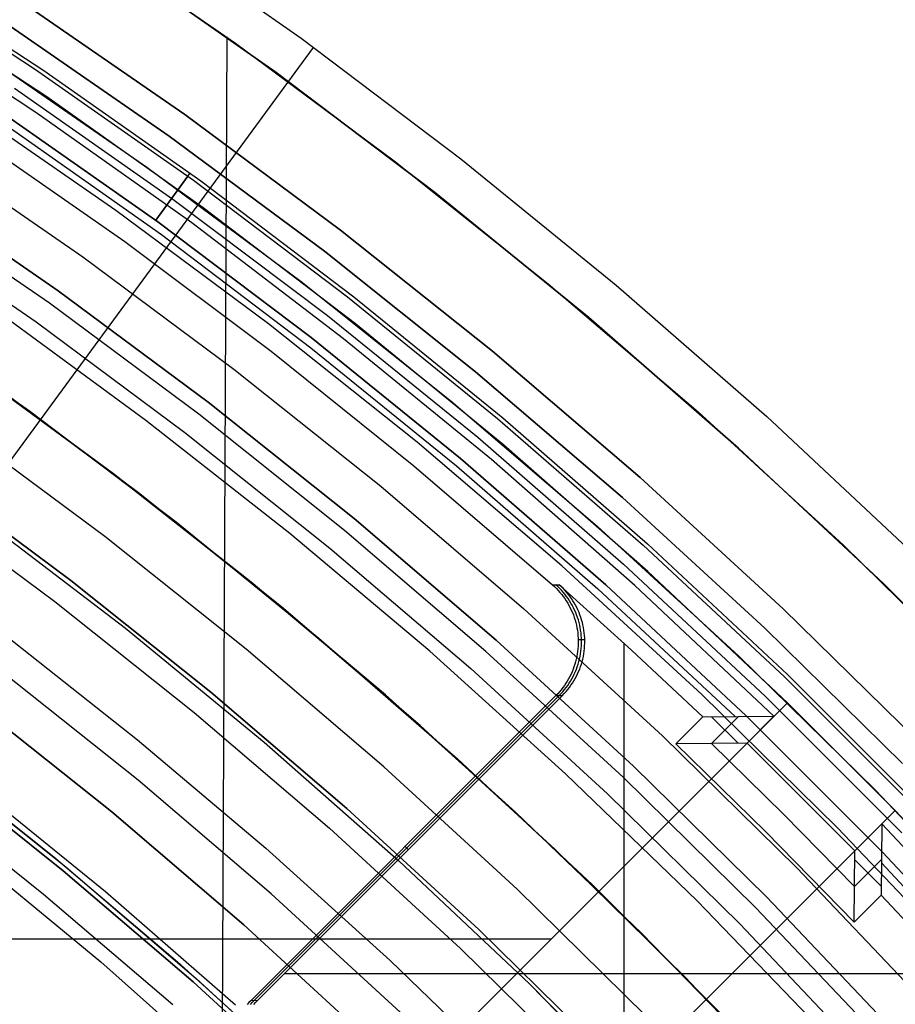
# Model space of a CAD drawing. Header units: millimetres. Extents: x 9001 to 10165, y -167 to 850.
# Tile 197 of 216: x 9623 to 9634, y 531 to 544. Entities that reach past the tile are written whole.
import ezdxf

# ---------------------------------------------------------------- set-up
doc = ezdxf.new("R2010")
doc.units = ezdxf.units.MM
for name, color, linetype in [('1', 7, 'Continuous'), ('COLOR EXT', 7, 'Continuous'), ('luz', 7, 'Continuous')]:
    doc.layers.add(name, color=color, linetype=linetype)

msp = doc.modelspace()

# ---------------------------------------------------------------- linework, layer by layer
at = {"layer": '1', "color": 29, "true_color": 0x4d342b}
for p, q in [((9624.146, 545.399, 65.657), (9626.294, 543.889, 65.657)), ((9623.834, 544.94, 46.264), (9625.967, 543.44, 46.264)), ((9625.967, 543.44, 34.462), (9623.834, 544.94, 34.462)), ((9623.834, 544.94, 40.363), (9625.967, 543.44, 40.363)), ((9625.156, 507.689, 34.462), (9625.321, 543.907, 34.462)), ((9620.303, 535.379, 76.062), (9626.457, 543.77, 65.657)), ((9626.294, 543.889, 65.657), (9628.388, 542.305, 65.657)), ((9625.967, 543.44, 46.264), (9628.046, 541.868, 46.264)), ((9628.046, 541.868, 34.462), (9625.967, 543.44, 34.462)), ((9625.967, 543.44, 40.363), (9628.046, 541.868, 40.363)), ((9628.388, 542.305, 65.657), (9630.427, 540.649, 65.657)), ((9628.046, 541.868, 46.264), (9630.069, 540.224, 46.264)), ((9630.069, 540.224, 34.462), (9628.046, 541.868, 34.462)), ((9628.046, 541.868, 40.363), (9630.069, 540.224, 40.363)), ((9630.427, 540.649, 65.657), (9632.406, 538.923, 65.657)), ((9620.75, 540.386, 42.462), (9622.726, 538.997, 42.462)), ((9620.75, 540.386, 51.512), (9622.726, 538.997, 51.512)), ((9630.069, 540.224, 46.264), (9632.034, 538.511, 46.264)), ((9632.034, 538.511, 34.462), (9630.069, 540.224, 34.462)), ((9630.069, 540.224, 40.363), (9632.034, 538.511, 40.363)), ((9623.83, 538.173, 59.568), (9621.976, 539.535, 59.568)), ((9623.831, 538.174, 60.562), (9621.977, 539.535, 60.562)), ((9621.977, 539.535, 60.065), (9623.831, 538.174, 60.065)), ((9622.726, 538.997, 42.462), (9624.652, 537.54, 42.462)), ((9622.726, 538.997, 51.512), (9624.652, 537.54, 51.512)), ((9632.406, 538.923, 65.657), (9634.324, 537.13, 65.657)), ((9632.034, 538.511, 46.264), (9633.938, 536.731, 46.264)), ((9633.938, 536.731, 34.462), (9632.034, 538.511, 34.462)), ((9632.034, 538.511, 40.363), (9633.938, 536.731, 40.363)), ((9625.638, 536.75, 59.568), (9623.83, 538.173, 59.568)), ((9625.639, 536.751, 60.562), (9623.831, 538.174, 60.562)), ((9623.831, 538.174, 60.065), (9625.639, 536.751, 60.065)), ((9624.652, 537.54, 42.462), (9626.527, 536.016, 42.462)), ((9624.652, 537.54, 51.512), (9626.527, 536.016, 51.512)), ((9627.398, 535.269, 59.568), (9625.638, 536.75, 59.568)), ((9627.399, 535.27, 60.562), (9625.639, 536.751, 60.562)), ((9625.639, 536.751, 60.065), (9627.399, 535.27, 60.065)), ((9633.938, 536.731, 46.264), (9635.779, 534.885, 46.264)), ((9635.779, 534.885, 34.462), (9633.938, 536.731, 34.462)), ((9633.938, 536.731, 40.363), (9635.779, 534.885, 40.363)), ((9622.42, 536.047, 63.109), (9624.147, 534.681, 63.109)), ((9626.527, 536.016, 42.462), (9628.348, 534.429, 42.462)), ((9626.527, 536.016, 51.512), (9628.348, 534.429, 51.512)), ((9629.108, 533.73, 59.568), (9627.398, 535.269, 59.568)), ((9629.109, 533.732, 60.562), (9627.399, 535.27, 60.562)), ((9627.399, 535.27, 60.065), (9629.109, 533.732, 60.065)), ((9624.147, 534.681, 63.109), (9625.829, 533.259, 63.109)), ((9628.348, 534.429, 42.462), (9630.112, 532.779, 42.462)), ((9628.348, 534.429, 51.512), (9630.112, 532.779, 51.512)), ((9621.968, 534.116, 76.062), (9623.726, 532.689, 76.062)), ((9630.766, 532.136, 59.568), (9629.108, 533.73, 59.568)), ((9630.767, 532.137, 60.562), (9629.109, 533.732, 60.562)), ((9629.109, 533.732, 60.065), (9630.767, 532.137, 60.065)), ((9625.829, 533.259, 63.109), (9627.463, 531.783, 63.109)), ((9621.98, 533.157, 65.657), (9623.662, 531.766, 65.657)), ((9623.726, 532.689, 76.062), (9625.432, 531.2, 76.062)), ((9630.112, 532.779, 42.462), (9631.818, 531.069, 42.462)), ((9630.112, 532.779, 51.512), (9631.818, 531.069, 51.512)), ((9632.37, 530.488, 59.568), (9630.766, 532.136, 59.568)), ((9632.371, 530.489, 60.562), (9630.767, 532.137, 60.562)), ((9630.767, 532.137, 60.065), (9632.371, 530.489, 60.065)), ((9623.662, 531.766, 65.657), (9625.296, 530.317, 65.657)), ((9627.463, 531.783, 63.109), (9629.048, 530.253, 63.109))]:
    msp.add_line(p, q, dxfattribs=at)
at = {"layer": '1', "color": 250, "true_color": 0x111111}
for p, q in [((9624.158, 537.923, 47.3), (9622.232, 539.354, 47.3)), ((9622.232, 539.354, 56.8), (9624.158, 537.923, 56.8)), ((9622.232, 539.354, 52.05), (9624.158, 537.923, 52.05)), ((9621.386, 538.171, 58.12), (9623.272, 536.771, 58.12)), ((9623.272, 536.771, 56.8), (9621.386, 538.171, 56.8)), ((9621.386, 538.171, 57.46), (9623.272, 536.771, 57.46)), ((9626.034, 536.427, 47.3), (9624.158, 537.923, 47.3)), ((9624.158, 537.923, 56.8), (9626.034, 536.427, 56.8)), ((9624.158, 537.923, 52.05), (9626.034, 536.427, 52.05)), ((9622.115, 537.575, 45.792), (9623.987, 536.144, 45.792)), ((9622.115, 537.575, 45.792), (9623.987, 536.144, 45.792)), ((9623.272, 536.771, 58.12), (9625.108, 535.307, 58.12)), ((9625.108, 535.307, 56.8), (9623.272, 536.771, 56.8)), ((9623.272, 536.771, 57.46), (9625.108, 535.307, 57.46)), ((9627.857, 534.868, 47.3), (9626.034, 536.427, 47.3)), ((9626.034, 536.427, 56.8), (9627.857, 534.868, 56.8)), ((9626.034, 536.427, 52.05), (9627.857, 534.868, 52.05)), ((9623.987, 536.144, 45.792), (9625.808, 534.65, 45.792)), ((9623.987, 536.144, 45.792), (9625.808, 534.65, 45.792)), ((9625.108, 535.307, 58.12), (9626.893, 533.779, 58.12)), ((9626.893, 533.779, 56.8), (9625.108, 535.307, 56.8)), ((9625.108, 535.307, 57.46), (9626.893, 533.779, 57.46)), ((9623.808, 533.733, 258.714), (9622.027, 535.154, 258.714)), ((9622.027, 535.154, 282.75), (9623.808, 533.733, 282.75)), ((9622.027, 535.154, 270.732), (9623.808, 533.733, 270.732)), ((9629.625, 533.246, 47.3), (9627.857, 534.868, 47.3)), ((9627.857, 534.868, 56.8), (9629.625, 533.246, 56.8)), ((9627.857, 534.868, 52.05), (9629.625, 533.246, 52.05)), ((9625.808, 534.65, 45.792), (9627.576, 533.093, 45.792)), ((9625.808, 534.65, 45.792), (9627.576, 533.093, 45.792)), ((9621.38, 534.467, 61.1), (9623.048, 533.143, 61.1)), ((9621.417, 534.361, 282.75), (9623.171, 532.962, 282.75)), ((9623.171, 532.962, 258.715), (9621.417, 534.361, 258.715)), ((9621.417, 534.361, 270.733), (9623.171, 532.962, 270.733)), ((9621.454, 534.41, 61.1), (9623.211, 533.009, 61.1)), ((9625.54, 532.252, 258.714), (9623.808, 533.733, 258.714)), ((9623.808, 533.733, 282.75), (9625.54, 532.252, 282.75)), ((9623.808, 533.733, 270.732), (9625.54, 532.252, 270.732)), ((9626.893, 533.779, 58.12), (9628.624, 532.192, 58.12)), ((9628.624, 532.192, 56.8), (9626.893, 533.779, 56.8)), ((9626.893, 533.779, 57.46), (9628.624, 532.192, 57.46)), ((9631.336, 531.564, 47.3), (9629.625, 533.246, 47.3)), ((9629.625, 533.246, 56.8), (9631.336, 531.564, 56.8)), ((9629.625, 533.246, 52.05), (9631.336, 531.564, 52.05)), ((9623.048, 533.143, 61.1), (9624.672, 531.766, 61.1)), ((9627.576, 533.093, 45.792), (9629.29, 531.476, 45.792)), ((9627.576, 533.093, 45.792), (9629.289, 531.476, 45.792)), ((9623.171, 532.962, 282.75), (9624.877, 531.503, 282.75)), ((9624.877, 531.503, 258.715), (9623.171, 532.962, 258.715)), ((9623.171, 532.962, 270.733), (9624.877, 531.503, 270.733)), ((9623.211, 533.009, 61.1), (9624.917, 531.549, 61.1)), ((9627.219, 530.711, 258.714), (9625.54, 532.252, 258.714)), ((9625.54, 532.252, 282.75), (9627.219, 530.711, 282.75)), ((9625.54, 532.252, 270.732), (9627.219, 530.711, 270.732)), ((9628.624, 532.192, 58.12), (9630.3, 530.545, 58.12)), ((9630.3, 530.545, 56.8), (9628.624, 532.192, 56.8)), ((9628.624, 532.192, 57.46), (9630.3, 530.545, 57.46)), ((9624.672, 531.766, 61.1), (9626.249, 530.336, 61.1)), ((9624.877, 531.503, 282.75), (9626.53, 529.986, 282.75)), ((9626.53, 529.986, 258.715), (9624.877, 531.503, 258.715)), ((9624.877, 531.503, 270.733), (9626.53, 529.986, 270.733)), ((9624.917, 531.549, 61.1), (9626.573, 530.031, 61.1)), ((9632.988, 529.824, 47.3), (9631.336, 531.564, 47.3)), ((9631.336, 531.564, 56.8), (9632.988, 529.824, 56.8)), ((9631.336, 531.564, 52.05), (9632.988, 529.824, 52.05)), ((9629.289, 531.476, 45.792), (9630.946, 529.801, 45.792)), ((9629.29, 531.476, 45.792), (9630.946, 529.801, 45.792))]:
    msp.add_line(p, q, dxfattribs=at)
at = {"layer": 'COLOR EXT', "color": 30, "true_color": 0xff8d00}
for p, q in [((9623.303, 545.296, 34.462), (9625.434, 543.825, 34.462)), ((9623.303, 545.296, -31.038), (9625.434, 543.825, -31.038)), ((9623.303, 545.296, 1.712), (9625.434, 543.825, 1.712)), ((9622.955, 543.119, 21.262), (9620.854, 544.502, 21.262)), ((9622.812, 542.914, -29.038), (9620.719, 544.292, -29.038)), ((9622.667, 544.339, -29.038), (9624.765, 542.89, -29.038)), ((9624.765, 542.89, -31.038), (9622.667, 544.339, -31.038)), ((9622.667, 544.339, -30.038), (9624.765, 542.89, -30.038)), ((9625.434, 543.825, 34.462), (9627.513, 542.282, 34.462)), ((9625.434, 543.825, -31.038), (9627.513, 542.282, -31.038)), ((9625.434, 543.825, 1.712), (9627.513, 542.282, 1.712)), ((9622.196, 543.631, 34.462), (9624.27, 542.199, 34.462)), ((9622.196, 543.631, 27.862), (9624.27, 542.199, 27.862)), ((9625.006, 541.665, 21.262), (9622.955, 543.119, 21.262)), ((9624.857, 541.465, -29.038), (9622.812, 542.914, -29.038)), ((9624.765, 542.89, -29.038), (9626.812, 541.371, -29.038)), ((9626.812, 541.371, -31.038), (9624.765, 542.89, -31.038)), ((9624.765, 542.89, -30.038), (9626.812, 541.371, -30.038)), ((9622.447, 542.73, -4.938), (9624.459, 541.313, -4.938)), ((9622.009, 542.595, 19.162), (9623.978, 541.22, 19.162)), ((9627.513, 542.282, 34.462), (9629.537, 540.668, 34.462)), ((9627.513, 542.282, -31.038), (9629.537, 540.668, -31.038)), ((9627.513, 542.282, 1.712), (9629.537, 540.668, 1.712)), ((9624.27, 542.199, 34.462), (9626.293, 540.697, 34.462)), ((9624.27, 542.199, 27.862), (9626.293, 540.697, 27.862)), ((9627.007, 540.141, 21.262), (9625.006, 541.665, 21.262)), ((9626.85, 539.946, -29.038), (9624.857, 541.465, -29.038)), ((9624.459, 541.313, -4.938), (9626.421, 539.828, -4.938)), ((9626.812, 541.371, -29.038), (9628.805, 539.781, -29.038)), ((9628.805, 539.781, -31.038), (9626.812, 541.371, -31.038)), ((9626.812, 541.371, -30.038), (9628.805, 539.781, -30.038)), ((9623.978, 541.22, 19.162), (9625.9, 539.781, 19.162)), ((9626.293, 540.697, 34.462), (9628.263, 539.126, 34.462)), ((9626.293, 540.697, 27.862), (9628.263, 539.126, 27.862)), ((9629.537, 540.668, 34.462), (9631.504, 538.984, 34.462)), ((9629.537, 540.668, -31.038), (9631.504, 538.984, -31.038)), ((9629.537, 540.668, 1.712), (9631.504, 538.984, 1.712)), ((9628.954, 538.548, 21.262), (9627.007, 540.141, 21.262)), ((9628.79, 538.359, -29.038), (9626.85, 539.946, -29.038)), ((9625.9, 539.781, 19.162), (9627.773, 538.279, 19.162)), ((9626.421, 539.828, -4.938), (9628.332, 538.278, -4.938)), ((9628.805, 539.781, -29.038), (9630.742, 538.124, -29.038)), ((9630.742, 538.124, -31.038), (9628.805, 539.781, -31.038)), ((9628.805, 539.781, -30.038), (9630.742, 538.124, -30.038)), ((9628.263, 539.126, 34.462), (9630.178, 537.487, 34.462)), ((9628.263, 539.126, 27.862), (9630.178, 537.487, 27.862)), ((9631.504, 538.984, 34.462), (9633.412, 537.234, 34.462)), ((9631.504, 538.984, -31.038), (9633.412, 537.234, -31.038)), ((9631.504, 538.984, 1.712), (9633.412, 537.234, 1.712)), ((9630.845, 536.89, 21.262), (9628.954, 538.548, 21.262)), ((9630.674, 536.707, -29.038), (9628.79, 538.359, -29.038)), ((9627.773, 538.279, 19.162), (9629.594, 536.715, 19.162)), ((9628.332, 538.278, -4.938), (9630.189, 536.663, -4.938)), ((9630.742, 538.124, -29.038), (9632.621, 536.4, -29.038)), ((9632.621, 536.4, -31.038), (9630.742, 538.124, -31.038)), ((9630.742, 538.124, -30.038), (9632.621, 536.4, -30.038)), ((9630.178, 537.487, 34.462), (9632.035, 535.784, 34.462)), ((9630.178, 537.487, 27.862), (9632.035, 535.784, 27.862)), ((9633.412, 537.234, 34.462), (9635.259, 535.419, 34.462)), ((9633.412, 537.234, -31.038), (9635.259, 535.419, -31.038)), ((9633.412, 537.234, 1.712), (9635.259, 535.419, 1.712)), ((9632.677, 535.167, 21.262), (9630.845, 536.89, 21.262)), ((9629.594, 536.715, 19.162), (9629.682, 536.717, 15.162)), ((9629.594, 536.715, 19.162), (9629.62, 536.692, 19.162)), ((9629.62, 536.692, 19.162), (9629.645, 536.667, 19.162)), ((9629.664, 536.693, 17.159), (9629.638, 536.716, 17.159)), ((9629.645, 536.667, 19.162), (9629.669, 536.642, 19.162)), ((9629.688, 536.668, 17.16), (9629.664, 536.693, 17.159)), ((9629.682, 536.717, 15.162), (9630.631, 535.858, 15.162)), ((9629.707, 536.694, 15.162), (9629.682, 536.717, 15.162)), ((9629.712, 536.643, 17.16), (9629.688, 536.668, 17.16)), ((9629.732, 536.669, 15.162), (9629.707, 536.694, 15.162)), ((9629.756, 536.644, 15.162), (9629.732, 536.669, 15.162)), ((9630.189, 536.663, -4.938), (9631.99, 534.986, -4.938)), ((9632.5, 534.99, -29.038), (9630.674, 536.707, -29.038)), ((9629.669, 536.642, 19.162), (9629.691, 536.616, 19.162)), ((9629.691, 536.616, 19.162), (9629.714, 536.589, 19.162)), ((9629.735, 536.617, 17.161), (9629.712, 536.643, 17.16)), ((9629.714, 536.589, 19.162), (9629.735, 536.562, 19.162)), ((9629.757, 536.59, 17.161), (9629.735, 536.617, 17.161)), ((9629.735, 536.562, 19.162), (9629.755, 536.534, 19.162)), ((9629.755, 536.534, 19.162), (9629.774, 536.505, 19.162)), ((9629.778, 536.618, 15.162), (9629.756, 536.644, 15.162)), ((9629.778, 536.563, 17.162), (9629.757, 536.59, 17.161)), ((9629.8, 536.591, 15.162), (9629.778, 536.618, 15.162)), ((9629.798, 536.535, 17.162), (9629.778, 536.563, 17.162)), ((9629.817, 536.506, 17.162), (9629.798, 536.535, 17.162)), ((9629.822, 536.564, 15.162), (9629.8, 536.591, 15.162)), ((9629.842, 536.536, 15.162), (9629.822, 536.564, 15.162)), ((9629.861, 536.507, 15.162), (9629.842, 536.536, 15.162)), ((9629.774, 536.505, 19.162), (9629.792, 536.475, 19.162)), ((9629.792, 536.475, 19.162), (9629.809, 536.445, 19.162)), ((9629.809, 536.445, 19.162), (9629.825, 536.414, 19.162)), ((9629.835, 536.476, 17.163), (9629.817, 536.506, 17.162)), ((9629.825, 536.414, 19.162), (9629.84, 536.383, 19.162)), ((9629.852, 536.446, 17.163), (9629.835, 536.476, 17.163)), ((9629.869, 536.415, 17.163), (9629.852, 536.446, 17.163)), ((9629.879, 536.477, 15.162), (9629.861, 536.507, 15.162)), ((9629.883, 536.384, 17.164), (9629.869, 536.415, 17.163)), ((9629.896, 536.447, 15.162), (9629.879, 536.477, 15.162)), ((9629.912, 536.416, 15.162), (9629.896, 536.447, 15.162)), ((9629.927, 536.385, 15.162), (9629.912, 536.416, 15.162)), ((9632.621, 536.4, -29.038), (9634.439, 534.613, -29.038)), ((9634.439, 534.613, -31.038), (9632.621, 536.4, -31.038)), ((9632.621, 536.4, -30.038), (9634.439, 534.613, -30.038)), ((9629.84, 536.383, 19.162), (9629.854, 536.351, 19.162)), ((9629.854, 536.351, 19.162), (9629.867, 536.319, 19.162)), ((9629.867, 536.319, 19.162), (9629.878, 536.286, 19.162)), ((9629.878, 536.286, 19.162), (9629.889, 536.253, 19.162)), ((9629.897, 536.352, 17.164), (9629.883, 536.384, 17.164)), ((9629.91, 536.32, 17.164), (9629.897, 536.352, 17.164)), ((9629.922, 536.287, 17.165), (9629.91, 536.32, 17.164)), ((9629.932, 536.254, 17.165), (9629.922, 536.287, 17.165)), ((9629.941, 536.353, 15.162), (9629.927, 536.385, 15.162)), ((9629.953, 536.321, 15.162), (9629.941, 536.353, 15.162)), ((9629.965, 536.288, 15.162), (9629.953, 536.321, 15.162)), ((9629.975, 536.255, 15.162), (9629.965, 536.288, 15.162)), ((9629.889, 536.253, 19.162), (9629.898, 536.22, 19.162)), ((9629.898, 536.22, 19.162), (9629.906, 536.186, 19.162)), ((9629.906, 536.186, 19.162), (9629.913, 536.152, 19.162)), ((9629.913, 536.152, 19.162), (9629.919, 536.118, 19.162)), ((9629.941, 536.221, 17.165), (9629.932, 536.254, 17.165)), ((9629.95, 536.187, 17.165), (9629.941, 536.221, 17.165)), ((9629.957, 536.153, 17.165), (9629.95, 536.187, 17.165)), ((9629.962, 536.119, 17.165), (9629.957, 536.153, 17.165)), ((9629.985, 536.222, 15.162), (9629.975, 536.255, 15.162)), ((9629.993, 536.188, 15.162), (9629.985, 536.222, 15.162)), ((9630, 536.154, 15.162), (9629.993, 536.188, 15.162)), ((9630.006, 536.12, 15.162), (9630, 536.154, 15.162)), ((9629.919, 536.118, 19.162), (9629.924, 536.084, 19.162)), ((9629.924, 536.084, 19.162), (9629.927, 536.049, 19.162)), ((9629.927, 536.049, 19.162), (9629.929, 536.014, 19.162)), ((9629.929, 536.014, 19.162), (9629.93, 535.98, 19.162)), ((9629.967, 536.085, 17.165), (9629.962, 536.119, 17.165)), ((9629.97, 536.05, 17.165), (9629.967, 536.085, 17.165)), ((9629.973, 536.016, 17.165), (9629.97, 536.05, 17.165)), ((9629.974, 535.981, 17.165), (9629.973, 536.016, 17.165)), ((9630.01, 536.086, 15.162), (9630.006, 536.12, 15.162)), ((9630.014, 536.051, 15.162), (9630.01, 536.086, 15.162)), ((9630.016, 536.017, 15.162), (9630.014, 536.051, 15.162)), ((9630.017, 535.982, 15.162), (9630.016, 536.017, 15.162)), ((9629.929, 535.91, 19.162), (9629.926, 535.876, 19.162)), ((9629.93, 535.945, 19.162), (9629.929, 535.91, 19.162)), ((9629.93, 535.997, 19.162), (9630.017, 535.999, 15.162)), ((9629.93, 535.98, 19.162), (9629.93, 535.945, 19.162)), ((9629.969, 535.877, 17.165), (9629.972, 535.912, 17.165)), ((9629.972, 535.912, 17.165), (9629.973, 535.946, 17.165)), ((9629.973, 535.946, 17.165), (9629.974, 535.981, 17.165)), ((9630.013, 535.878, 15.162), (9630.015, 535.913, 15.162)), ((9630.015, 535.913, 15.162), (9630.017, 535.947, 15.162)), ((9630.017, 535.947, 15.162), (9630.017, 535.982, 15.162)), ((9630.533, 527.146, 15.162), (9630.533, 535.948, 15.162)), ((9629.911, 535.773, 19.162), (9629.904, 535.739, 19.162)), ((9629.918, 535.807, 19.162), (9629.911, 535.773, 19.162)), ((9629.923, 535.841, 19.162), (9629.918, 535.807, 19.162)), ((9629.926, 535.876, 19.162), (9629.923, 535.841, 19.162)), ((9629.947, 535.74, 17.165), (9629.955, 535.774, 17.165)), ((9629.955, 535.774, 17.165), (9629.961, 535.808, 17.165)), ((9629.961, 535.808, 17.165), (9629.966, 535.843, 17.165)), ((9629.966, 535.843, 17.165), (9629.969, 535.877, 17.165)), ((9629.99, 535.741, 15.162), (9629.998, 535.775, 15.162)), ((9629.998, 535.775, 15.162), (9630.004, 535.809, 15.162)), ((9630.004, 535.809, 15.162), (9630.009, 535.844, 15.162)), ((9630.009, 535.844, 15.162), (9630.013, 535.878, 15.162)), ((9630.631, 535.858, 15.162), (9631.564, 534.982, 15.162)), ((9632.035, 535.784, 34.462), (9633.833, 534.018, 34.462)), ((9632.035, 535.784, 27.862), (9633.833, 534.018, 27.862)), ((9629.875, 535.639, 19.162), (9629.863, 535.607, 19.162)), ((9629.886, 535.672, 19.162), (9629.875, 535.639, 19.162)), ((9629.896, 535.705, 19.162), (9629.886, 535.672, 19.162)), ((9629.904, 535.739, 19.162), (9629.896, 535.705, 19.162)), ((9629.906, 535.608, 17.164), (9629.918, 535.64, 17.164)), ((9629.918, 535.64, 17.164), (9629.929, 535.673, 17.164)), ((9629.929, 535.673, 17.164), (9629.939, 535.707, 17.165)), ((9629.939, 535.707, 17.165), (9629.947, 535.74, 17.165)), ((9629.95, 535.609, 15.162), (9629.961, 535.642, 15.162)), ((9629.961, 535.642, 15.162), (9629.972, 535.674, 15.162)), ((9629.972, 535.674, 15.162), (9629.982, 535.708, 15.162)), ((9629.982, 535.708, 15.162), (9629.99, 535.741, 15.162)), ((9629.821, 535.512, 19.162), (9629.804, 535.481, 19.162)), ((9629.836, 535.543, 19.162), (9629.821, 535.512, 19.162)), ((9629.85, 535.575, 19.162), (9629.836, 535.543, 19.162)), ((9629.847, 535.482, 17.162), (9629.864, 535.513, 17.163)), ((9629.863, 535.607, 19.162), (9629.85, 535.575, 19.162)), ((9629.864, 535.513, 17.163), (9629.879, 535.544, 17.163)), ((9629.879, 535.544, 17.163), (9629.893, 535.576, 17.163)), ((9629.891, 535.484, 15.162), (9629.907, 535.514, 15.162)), ((9629.893, 535.576, 17.163), (9629.906, 535.608, 17.164)), ((9629.907, 535.514, 15.162), (9629.922, 535.545, 15.162)), ((9629.922, 535.545, 15.162), (9629.936, 535.577, 15.162)), ((9629.936, 535.577, 15.162), (9629.95, 535.609, 15.162)), ((9629.749, 535.393, 19.162), (9629.729, 535.365, 19.162)), ((9629.768, 535.422, 19.162), (9629.749, 535.393, 19.162)), ((9629.787, 535.451, 19.162), (9629.768, 535.422, 19.162)), ((9629.772, 535.366, 17.161), (9629.792, 535.394, 17.161)), ((9629.804, 535.481, 19.162), (9629.787, 535.451, 19.162)), ((9629.792, 535.394, 17.161), (9629.812, 535.423, 17.162)), ((9629.794, 535.34, 15.162), (9629.815, 535.367, 15.162)), ((9629.812, 535.423, 17.162), (9629.83, 535.452, 17.162)), ((9629.815, 535.367, 15.162), (9629.835, 535.396, 15.162)), ((9629.83, 535.452, 17.162), (9629.847, 535.482, 17.162)), ((9629.835, 535.396, 15.162), (9629.855, 535.424, 15.162)), ((9629.855, 535.424, 15.162), (9629.873, 535.454, 15.162)), ((9629.873, 535.454, 15.162), (9629.891, 535.484, 15.162)), ((9629.638, 535.26, 19.162), (9625.634, 531.256, 19.162)), ((9629.681, 535.262, 17.162), (9625.676, 531.257, 17.162)), ((9625.719, 531.258, 15.162), (9629.724, 535.263, 15.162)), ((9629.662, 535.285, 19.162), (9629.638, 535.26, 19.162)), ((9629.638, 535.26, 19.162), (9629.724, 535.263, 15.162)), ((9629.685, 535.311, 19.162), (9629.662, 535.285, 19.162)), ((9629.681, 535.262, 17.159), (9629.705, 535.287, 17.159)), ((9629.707, 535.338, 19.162), (9629.685, 535.311, 19.162)), ((9629.705, 535.287, 17.159), (9629.728, 535.312, 17.16)), ((9629.729, 535.365, 19.162), (9629.707, 535.338, 19.162)), ((9629.724, 535.263, 15.162), (9629.748, 535.288, 15.162)), ((9629.728, 535.312, 17.16), (9629.751, 535.339, 17.16)), ((9629.748, 535.288, 15.162), (9629.771, 535.314, 15.162)), ((9629.751, 535.339, 17.16), (9629.772, 535.366, 17.161)), ((9629.771, 535.314, 15.162), (9629.794, 535.34, 15.162)), ((9632.677, 535.167, 25.262), (9605.806, 508.297, 25.262)), ((9605.806, 508.297, 21.262), (9632.677, 535.167, 21.262)), ((9605.806, 508.297, 23.262), (9632.677, 535.167, 23.262)), ((9632.677, 535.167, 25.262), (9632.677, 535.167, 21.262)), ((9634.091, 533.753, 25.262), (9632.677, 535.167, 25.262)), ((9631.564, 534.982, 15.162), (9631.211, 534.628, 15.162)), ((9631.564, 534.982, 15.162), (9632.5, 534.99, -29.038)), ((9632.033, 534.987, -6.938), (9631.679, 534.633, -6.938)), ((9632.029, 534.636, -23.459), (9631.682, 534.983, 9.633)), ((9632.147, 534.637, -29.038), (9632.5, 534.99, -29.038)), ((9632.147, 534.637, -29.038), (9631.211, 534.628, 15.162)), ((9631.211, 534.628, 15.162), (9632.395, 533.471, 15.162)), ((9631.679, 534.633, -6.938), (9632.627, 533.703, -6.938)), ((9633.561, 533.223, -29.038), (9632.147, 534.637, -29.038)), ((9633.833, 534.018, 34.462), (9635.568, 532.19, 34.462)), ((9633.833, 534.018, 27.862), (9635.568, 532.19, 27.862)), ((9634.091, 533.753, 21.262), (9607.22, 506.882, 21.262)), ((9607.22, 506.882, 25.262), (9634.091, 533.753, 25.262)), ((9634.091, 533.753, 23.262), (9607.22, 506.882, 23.262)), ((9632.627, 533.703, -6.938), (9633.557, 532.755, -6.938)), ((9634.091, 533.753, 21.262), (9634.091, 533.753, 25.262)), ((9635.814, 531.92, 21.262), (9634.091, 533.753, 21.262)), ((9633.915, 533.576, -29.038), (9633.561, 533.223, -29.038)), ((9633.915, 533.576, -29.038), (9633.906, 532.64, 15.162)), ((9635.631, 531.75, -29.038), (9633.915, 533.576, -29.038)), ((9632.395, 533.471, 15.162), (9633.552, 532.287, 15.162)), ((9627.7, 533.239, 15.162), (9627.658, 533.281, 19.162)), ((9633.552, 532.287, 15.162), (9633.561, 533.223, -29.038)), ((9633.557, 532.755, -6.938), (9633.911, 533.109, -6.938)), ((9633.56, 533.105, -23.459), (9633.907, 532.758, 9.633)), ((9633.91, 533.066, -4.938), (9635.587, 531.265, -4.938)), ((9633.552, 532.287, 15.162), (9633.906, 532.64, 15.162)), ((9633.906, 532.64, 15.162), (9634.782, 531.707, 15.162)), ((9582.77, 532.068, 21.262), (9629.578, 532.068, 21.262)), ((9634.872, 531.609, 15.162), (9626.07, 531.609, 15.162)), ((9625.609, 531.231, 19.162), (9625.586, 531.205, 19.162)), ((9625.634, 531.256, 19.162), (9625.609, 531.231, 19.162)), ((9625.629, 531.206, 17.164), (9625.652, 531.232, 17.165)), ((9625.719, 531.258, 15.162), (9625.634, 531.256, 19.162)), ((9625.652, 531.232, 17.165), (9625.676, 531.257, 17.165)), ((9625.671, 531.207, 15.162), (9625.695, 531.233, 15.162)), ((9625.695, 531.233, 15.162), (9625.719, 531.258, 15.162))]:
    msp.add_line(p, q, dxfattribs=at)
at = {"layer": 'luz', "color": 7, "true_color": 0xffffff}
for p, q in [((9620.681, 544.866, -27.125), (9622.805, 543.482, -27.136)), ((9620.681, 544.866, -25.125), (9622.805, 543.482, -25.136)), ((9620.681, 544.866, -27.298), (9622.805, 543.482, -27.309)), ((9620.681, 544.866, -25.298), (9622.805, 543.482, -25.309)), ((9620.808, 544.846, -27.212), (9622.916, 543.467, -27.223)), ((9620.808, 544.846, -25.212), (9622.916, 543.467, -25.223)), ((9622.473, 544.047, -31.038), (9624.561, 542.606, -31.038)), ((9624.561, 542.606, -29.238), (9622.473, 544.047, -29.238)), ((9624.561, 542.606, -30.138), (9622.473, 544.047, -30.138)), ((9622.805, 543.482, -27.136), (9624.88, 542.025, -27.148)), ((9622.805, 543.482, -25.136), (9624.88, 542.025, -25.148)), ((9622.805, 543.482, -27.309), (9624.88, 542.025, -27.321)), ((9622.805, 543.482, -25.309), (9624.88, 542.025, -25.321)), ((9622.916, 543.467, -27.223), (9624.976, 542.017, -27.235)), ((9622.916, 543.467, -25.223), (9624.976, 542.017, -25.235)), ((9622.532, 543.235, -26.928), (9624.611, 541.778, -26.94)), ((9622.532, 543.235, -24.928), (9624.611, 541.778, -24.94)), ((9622.532, 543.235, -27.515), (9624.611, 541.778, -27.527)), ((9622.532, 543.235, -25.515), (9624.611, 541.778, -25.527)), ((9623.862, 541.63, -31.038), (9621.808, 543.048, -31.038)), ((9624.412, 541.48, -26.733), (9622.346, 542.928, -26.721)), ((9624.412, 541.48, -24.733), (9622.346, 542.928, -24.721)), ((9622.346, 542.928, -27.721), (9624.412, 541.48, -27.733)), ((9622.346, 542.928, -25.721), (9624.412, 541.48, -25.733)), ((9624.412, 541.48, -23.538), (9622.346, 542.928, -23.538)), ((9622.346, 542.928, -29.238), (9624.412, 541.48, -29.238)), ((9624.412, 541.48, -24.282), (9622.346, 542.928, -24.282)), ((9624.412, 541.48, -26.288), (9622.346, 542.928, -26.288)), ((9624.412, 541.48, -28.394), (9622.346, 542.928, -28.394)), ((9624.561, 542.606, -31.038), (9626.598, 541.093, -31.038)), ((9626.598, 541.093, -29.238), (9624.561, 542.606, -29.238)), ((9626.598, 541.093, -30.138), (9624.561, 542.606, -30.138)), ((9621.393, 542.423, -31.56), (9623.426, 541.02, -31.56)), ((9624.811, 542.086, -27.157), (9624.812, 542.088, -27.159)), ((9624.812, 542.088, -27.317), (9624.811, 542.086, -27.319)), ((9624.811, 542.086, -25.157), (9624.812, 542.088, -25.159)), ((9624.812, 542.088, -25.317), (9624.811, 542.086, -25.319)), ((9624.812, 542.088, -27.159), (9624.814, 542.091, -27.161)), ((9624.814, 542.091, -27.315), (9624.812, 542.088, -27.317)), ((9624.812, 542.088, -25.159), (9624.814, 542.091, -25.161)), ((9624.814, 542.091, -25.315), (9624.812, 542.088, -25.317)), ((9624.814, 542.091, -27.161), (9624.815, 542.093, -27.163)), ((9624.815, 542.093, -27.312), (9624.814, 542.091, -27.315)), ((9624.814, 542.091, -25.161), (9624.815, 542.093, -25.163)), ((9624.815, 542.093, -25.312), (9624.814, 542.091, -25.315)), ((9624.815, 542.093, -27.163), (9624.817, 542.095, -27.166)), ((9624.817, 542.095, -27.31), (9624.815, 542.093, -27.312)), ((9624.815, 542.093, -25.163), (9624.817, 542.095, -25.166)), ((9624.817, 542.095, -25.31), (9624.815, 542.093, -25.312)), ((9624.817, 542.095, -27.166), (9624.818, 542.097, -27.168)), ((9624.818, 542.097, -27.308), (9624.817, 542.095, -27.31)), ((9624.817, 542.095, -25.166), (9624.818, 542.097, -25.168)), ((9624.818, 542.097, -25.308), (9624.817, 542.095, -25.31)), ((9624.818, 542.097, -27.168), (9624.82, 542.099, -27.171)), ((9624.82, 542.099, -27.305), (9624.818, 542.097, -27.308)), ((9624.818, 542.097, -25.168), (9624.82, 542.099, -25.171)), ((9624.82, 542.099, -25.305), (9624.818, 542.097, -25.308)), ((9624.82, 542.099, -27.171), (9624.821, 542.1, -27.173)), ((9624.821, 542.1, -27.303), (9624.82, 542.099, -27.305)), ((9624.82, 542.099, -25.171), (9624.821, 542.1, -25.173)), ((9624.821, 542.1, -25.303), (9624.82, 542.099, -25.305)), ((9624.821, 542.1, -27.173), (9624.822, 542.102, -27.176)), ((9624.822, 542.102, -27.3), (9624.821, 542.1, -27.303)), ((9624.821, 542.1, -25.173), (9624.822, 542.102, -25.176)), ((9624.822, 542.102, -25.3), (9624.821, 542.1, -25.303)), ((9624.822, 542.102, -27.176), (9624.823, 542.104, -27.179)), ((9624.823, 542.104, -27.297), (9624.822, 542.102, -27.3)), ((9624.822, 542.102, -25.176), (9624.823, 542.104, -25.179)), ((9624.823, 542.104, -25.297), (9624.822, 542.102, -25.3)), ((9624.823, 542.104, -27.179), (9624.825, 542.105, -27.181)), ((9624.825, 542.105, -27.294), (9624.823, 542.104, -27.297)), ((9624.823, 542.104, -25.179), (9624.825, 542.105, -25.181)), ((9624.825, 542.105, -25.294), (9624.823, 542.104, -25.297)), ((9624.825, 542.105, -27.181), (9624.826, 542.107, -27.184)), ((9624.826, 542.107, -27.292), (9624.825, 542.105, -27.294)), ((9624.825, 542.105, -25.181), (9624.826, 542.107, -25.184)), ((9624.826, 542.107, -25.292), (9624.825, 542.105, -25.294)), ((9624.826, 542.107, -27.184), (9624.827, 542.108, -27.187)), ((9624.827, 542.108, -27.289), (9624.826, 542.107, -27.292)), ((9624.826, 542.107, -25.184), (9624.827, 542.108, -25.187)), ((9624.827, 542.108, -25.289), (9624.826, 542.107, -25.292)), ((9624.827, 542.108, -27.187), (9624.828, 542.11, -27.19)), ((9624.828, 542.11, -27.286), (9624.827, 542.108, -27.289)), ((9624.827, 542.108, -25.187), (9624.828, 542.11, -25.19)), ((9624.828, 542.11, -25.286), (9624.827, 542.108, -25.289)), ((9624.828, 542.11, -27.19), (9624.829, 542.111, -27.193)), ((9624.829, 542.111, -27.283), (9624.828, 542.11, -27.286)), ((9624.828, 542.11, -25.19), (9624.829, 542.111, -25.193)), ((9624.829, 542.111, -25.283), (9624.828, 542.11, -25.286)), ((9624.829, 542.111, -27.193), (9624.83, 542.112, -27.196)), ((9624.83, 542.112, -27.28), (9624.829, 542.111, -27.283)), ((9624.829, 542.111, -25.193), (9624.83, 542.112, -25.196)), ((9624.83, 542.112, -25.28), (9624.829, 542.111, -25.283)), ((9624.83, 542.113, -27.199), (9624.831, 542.114, -27.203)), ((9624.831, 542.114, -27.273), (9624.83, 542.113, -27.276)), ((9624.83, 542.113, -25.199), (9624.831, 542.114, -25.203)), ((9624.831, 542.114, -25.273), (9624.83, 542.113, -25.276)), ((9624.83, 542.112, -27.196), (9624.83, 542.113, -27.199)), ((9624.83, 542.113, -27.276), (9624.83, 542.112, -27.28)), ((9624.83, 542.112, -25.196), (9624.83, 542.113, -25.199)), ((9624.83, 542.113, -25.276), (9624.83, 542.112, -25.28)), ((9624.831, 542.114, -27.203), (9624.832, 542.115, -27.206)), ((9624.832, 542.115, -27.27), (9624.831, 542.114, -27.273)), ((9624.831, 542.114, -25.203), (9624.832, 542.115, -25.206)), ((9624.832, 542.115, -25.27), (9624.831, 542.114, -25.273)), ((9624.832, 542.116, -27.209), (9624.833, 542.117, -27.212)), ((9624.833, 542.117, -27.263), (9624.832, 542.116, -27.267)), ((9624.832, 542.116, -25.209), (9624.833, 542.117, -25.212)), ((9624.833, 542.117, -25.263), (9624.832, 542.116, -25.267)), ((9624.832, 542.115, -27.206), (9624.832, 542.116, -27.209)), ((9624.832, 542.116, -27.267), (9624.832, 542.115, -27.27)), ((9624.832, 542.115, -25.206), (9624.832, 542.116, -25.209)), ((9624.832, 542.116, -25.267), (9624.832, 542.115, -25.27)), ((9624.833, 542.117, -27.212), (9624.833, 542.118, -27.216)), ((9624.833, 542.118, -27.216), (9624.834, 542.118, -27.219)), ((9624.834, 542.118, -27.257), (9624.833, 542.118, -27.26)), ((9624.833, 542.118, -27.26), (9624.833, 542.117, -27.263)), ((9624.833, 542.117, -25.212), (9624.833, 542.118, -25.216)), ((9624.833, 542.118, -25.216), (9624.834, 542.118, -25.219)), ((9624.834, 542.118, -25.257), (9624.833, 542.118, -25.26)), ((9624.833, 542.118, -25.26), (9624.833, 542.117, -25.263)), ((9624.834, 542.118, -27.219), (9624.834, 542.119, -27.223)), ((9624.834, 542.119, -27.223), (9624.835, 542.119, -27.226)), ((9624.835, 542.119, -27.25), (9624.834, 542.119, -27.253)), ((9624.834, 542.119, -27.253), (9624.834, 542.118, -27.257)), ((9624.834, 542.118, -25.219), (9624.834, 542.119, -25.223)), ((9624.834, 542.119, -25.223), (9624.835, 542.119, -25.226)), ((9624.835, 542.119, -25.25), (9624.834, 542.119, -25.253)), ((9624.834, 542.119, -25.253), (9624.834, 542.118, -25.257)), ((9624.835, 542.119, -27.229), (9624.835, 542.12, -27.233)), ((9624.835, 542.12, -27.233), (9624.835, 542.12, -27.236)), ((9624.835, 542.12, -27.236), (9624.835, 542.12, -27.24)), ((9624.835, 542.12, -27.24), (9624.835, 542.12, -27.243)), ((9624.835, 542.12, -27.243), (9624.835, 542.119, -27.246)), ((9624.835, 542.119, -25.229), (9624.835, 542.12, -25.233)), ((9624.835, 542.12, -25.233), (9624.835, 542.12, -25.236)), ((9624.835, 542.12, -25.236), (9624.835, 542.12, -25.24)), ((9624.835, 542.12, -25.24), (9624.835, 542.12, -25.243)), ((9624.835, 542.12, -25.243), (9624.835, 542.119, -25.246)), ((9624.835, 542.119, -27.226), (9624.835, 542.119, -27.229)), ((9624.835, 542.119, -27.246), (9624.835, 542.119, -27.25)), ((9624.835, 542.119, -25.226), (9624.835, 542.119, -25.229)), ((9624.835, 542.119, -25.246), (9624.835, 542.119, -25.25)), ((9623.105, 540.573, -26.298), (9621.088, 541.965, -26.298)), ((9621.088, 541.965, -23.538), (9623.105, 540.573, -23.538)), ((9623.105, 540.573, -24.918), (9621.088, 541.965, -24.918)), ((9624.385, 541.5, -26.738), (9624.806, 542.079, -27.151)), ((9624.385, 541.5, -24.738), (9624.806, 542.079, -25.151)), ((9624.806, 542.079, -27.324), (9624.385, 541.5, -27.738)), ((9624.806, 542.079, -25.324), (9624.385, 541.5, -25.738)), ((9624.806, 542.079, -27.151), (9624.807, 542.082, -27.153)), ((9624.807, 542.082, -27.323), (9624.806, 542.079, -27.324)), ((9624.806, 542.079, -25.151), (9624.807, 542.082, -25.153)), ((9624.807, 542.082, -25.323), (9624.806, 542.079, -25.324)), ((9624.807, 542.082, -27.153), (9624.809, 542.084, -27.155)), ((9624.809, 542.084, -27.321), (9624.807, 542.082, -27.323)), ((9624.807, 542.082, -25.153), (9624.809, 542.084, -25.155)), ((9624.809, 542.084, -25.321), (9624.807, 542.082, -25.323)), ((9624.809, 542.084, -27.155), (9624.811, 542.086, -27.157)), ((9624.811, 542.086, -27.319), (9624.809, 542.084, -27.321)), ((9624.809, 542.084, -25.155), (9624.811, 542.086, -25.157)), ((9624.811, 542.086, -25.319), (9624.809, 542.084, -25.321)), ((9624.88, 542.025, -27.148), (9626.903, 540.497, -27.159)), ((9624.88, 542.025, -25.148), (9626.903, 540.497, -25.159)), ((9624.88, 542.025, -27.321), (9626.903, 540.497, -27.333)), ((9624.88, 542.025, -25.321), (9626.903, 540.497, -25.333)), ((9624.976, 542.017, -27.235), (9626.984, 540.497, -27.246)), ((9624.976, 542.017, -25.235), (9626.984, 540.497, -25.246)), ((9622.989, 540.411, -31.038), (9620.978, 541.799, -31.038)), ((9624.611, 541.778, -26.94), (9626.638, 540.25, -26.952)), ((9624.611, 541.778, -24.94), (9626.638, 540.25, -24.952)), ((9624.611, 541.778, -27.527), (9626.638, 540.25, -27.539)), ((9624.611, 541.778, -25.527), (9626.638, 540.25, -25.539)), ((9625.866, 540.142, -31.038), (9623.862, 541.63, -31.038)), ((9620.811, 541.549, -26.798), (9622.814, 540.167, -26.798)), ((9626.426, 539.961, -26.745), (9624.412, 541.48, -26.733)), ((9626.426, 539.961, -24.745), (9624.412, 541.48, -24.733)), ((9624.412, 541.48, -27.733), (9626.426, 539.961, -27.745)), ((9624.412, 541.48, -25.733), (9626.426, 539.961, -25.745)), ((9626.426, 539.961, -23.538), (9624.412, 541.48, -23.538)), ((9624.412, 541.48, -29.238), (9626.426, 539.961, -29.238)), ((9626.426, 539.961, -24.282), (9624.412, 541.48, -24.282)), ((9626.426, 539.961, -26.288), (9624.412, 541.48, -26.288)), ((9626.426, 539.961, -28.394), (9624.412, 541.48, -28.394)), ((9626.598, 541.093, -31.038), (9628.582, 539.511, -31.038)), ((9628.582, 539.511, -29.238), (9626.598, 541.093, -29.238)), ((9628.582, 539.511, -30.138), (9626.598, 541.093, -30.138)), ((9623.426, 541.02, -31.56), (9625.409, 539.548, -31.56)), ((9625.073, 539.112, -26.298), (9623.105, 540.573, -26.298)), ((9623.105, 540.573, -23.538), (9625.073, 539.112, -23.538)), ((9625.073, 539.112, -24.918), (9623.105, 540.573, -24.918)), ((9624.951, 538.954, -31.038), (9622.989, 540.411, -31.038)), ((9626.903, 540.497, -27.159), (9628.872, 538.9, -27.171)), ((9626.903, 540.497, -25.159), (9628.872, 538.9, -25.171)), ((9626.903, 540.497, -27.333), (9628.872, 538.9, -27.344)), ((9626.903, 540.497, -25.333), (9628.872, 538.9, -25.344)), ((9626.984, 540.497, -27.246), (9628.939, 538.909, -27.258)), ((9626.984, 540.497, -25.246), (9628.939, 538.909, -25.258)), ((9624.257, 538.873, -26.763), (9622.319, 540.291, -26.763)), ((9622.814, 540.167, -26.798), (9624.768, 538.716, -26.798)), ((9626.638, 540.25, -26.952), (9628.611, 538.652, -26.964)), ((9626.638, 540.25, -24.952), (9628.611, 538.652, -24.964)), ((9626.638, 540.25, -27.539), (9628.611, 538.652, -27.551)), ((9626.638, 540.25, -25.539), (9628.611, 538.652, -25.551)), ((9627.818, 538.586, -31.038), (9625.866, 540.142, -31.038)), ((9628.387, 538.372, -26.757), (9626.426, 539.961, -26.745)), ((9628.387, 538.372, -24.757), (9626.426, 539.961, -24.745)), ((9626.426, 539.961, -27.745), (9628.387, 538.372, -27.757)), ((9626.426, 539.961, -25.745), (9628.387, 538.372, -25.757)), ((9628.387, 538.372, -23.538), (9626.426, 539.961, -23.538)), ((9626.426, 539.961, -29.238), (9628.387, 538.372, -29.238)), ((9628.387, 538.372, -24.282), (9626.426, 539.961, -24.282)), ((9628.387, 538.372, -26.288), (9626.426, 539.961, -26.288)), ((9628.387, 538.372, -28.394), (9626.426, 539.961, -28.394)), ((9625.409, 539.548, -31.56), (9627.34, 538.008, -31.56)), ((9628.582, 539.511, -31.038), (9630.51, 537.862, -31.038)), ((9630.51, 537.862, -29.238), (9628.582, 539.511, -29.238)), ((9630.51, 537.862, -30.138), (9628.582, 539.511, -30.138)), ((9626.99, 537.584, -26.298), (9625.073, 539.112, -26.298)), ((9625.073, 539.112, -23.538), (9626.99, 537.584, -23.538)), ((9626.99, 537.584, -24.918), (9625.073, 539.112, -24.918)), ((9626.145, 537.39, -26.763), (9624.257, 538.873, -26.763)), ((9626.862, 537.43, -31.038), (9624.951, 538.954, -31.038)), ((9628.872, 538.9, -27.171), (9630.784, 537.236, -27.183)), ((9628.872, 538.9, -25.171), (9630.784, 537.236, -25.183)), ((9628.872, 538.9, -27.344), (9630.784, 537.236, -27.356)), ((9628.872, 538.9, -25.344), (9630.784, 537.236, -25.356)), ((9628.939, 538.909, -27.258), (9630.838, 537.255, -27.27)), ((9628.939, 538.909, -25.258), (9630.838, 537.255, -25.27)), ((9623.717, 537.349, -29.63), (9621.81, 538.765, -29.63)), ((9624.768, 538.716, -26.798), (9626.671, 537.198, -26.798)), ((9628.611, 538.652, -26.964), (9630.527, 536.986, -26.976)), ((9628.611, 538.652, -24.964), (9630.527, 536.986, -24.976)), ((9628.611, 538.652, -27.551), (9630.527, 536.986, -27.563)), ((9628.611, 538.652, -25.551), (9630.527, 536.986, -25.563)), ((9629.714, 536.964, -31.038), (9627.818, 538.586, -31.038)), ((9630.291, 536.717, -26.769), (9628.387, 538.372, -26.757)), ((9630.291, 536.717, -24.769), (9628.387, 538.372, -24.757)), ((9628.387, 538.372, -27.757), (9630.291, 536.717, -27.769)), ((9628.387, 538.372, -25.757), (9630.291, 536.717, -25.769)), ((9630.291, 536.717, -23.538), (9628.387, 538.372, -23.538)), ((9628.387, 538.372, -29.238), (9630.291, 536.717, -29.238)), ((9630.291, 536.717, -24.282), (9628.387, 538.372, -24.282)), ((9630.291, 536.717, -26.288), (9628.387, 538.372, -26.288)), ((9630.291, 536.717, -28.394), (9628.387, 538.372, -28.394)), ((9627.34, 538.008, -31.56), (9629.217, 536.402, -31.56)), ((9621.184, 537.89, -29.917), (9623.061, 536.497, -29.917)), ((9630.51, 537.862, -31.038), (9632.38, 536.147, -31.038)), ((9632.38, 536.147, -29.238), (9630.51, 537.862, -29.238)), ((9632.38, 536.147, -30.138), (9630.51, 537.862, -30.138)), ((9628.852, 535.99, -26.298), (9626.99, 537.584, -26.298)), ((9626.99, 537.584, -23.538), (9628.852, 535.99, -23.538)), ((9628.852, 535.99, -24.918), (9626.99, 537.584, -24.918)), ((9625.573, 535.869, -29.63), (9623.717, 537.349, -29.63)), ((9627.981, 535.843, -26.763), (9626.145, 537.39, -26.763)), ((9628.719, 535.841, -31.038), (9626.862, 537.43, -31.038)), ((9626.671, 537.198, -26.798), (9628.52, 535.616, -26.798)), ((9630.784, 537.236, -27.183), (9632.638, 535.506, -27.195)), ((9630.784, 537.236, -25.183), (9632.638, 535.506, -25.195)), ((9630.784, 537.236, -27.356), (9632.638, 535.506, -27.368)), ((9630.784, 537.236, -25.356), (9632.638, 535.506, -25.368)), ((9630.838, 537.255, -27.27), (9632.679, 535.536, -27.281)), ((9630.838, 537.255, -25.27), (9632.679, 535.536, -25.281)), ((9631.553, 535.276, -31.038), (9629.714, 536.964, -31.038)), ((9630.527, 536.986, -26.976), (9632.383, 535.254, -26.988)), ((9630.527, 536.986, -24.976), (9632.383, 535.254, -24.988)), ((9630.527, 536.986, -27.563), (9632.383, 535.254, -27.575)), ((9630.527, 536.986, -25.563), (9632.383, 535.254, -25.575)), ((9632.136, 534.996, -26.781), (9630.291, 536.717, -26.769)), ((9632.136, 534.996, -24.781), (9630.291, 536.717, -24.769)), ((9630.291, 536.717, -27.769), (9632.136, 534.996, -27.781)), ((9630.291, 536.717, -25.769), (9632.136, 534.996, -25.781)), ((9632.136, 534.996, -23.538), (9630.291, 536.717, -23.538)), ((9630.291, 536.717, -29.238), (9632.136, 534.996, -29.238)), ((9632.136, 534.996, -24.282), (9630.291, 536.717, -24.282)), ((9632.136, 534.996, -26.288), (9630.291, 536.717, -26.288)), ((9632.136, 534.996, -28.394), (9630.291, 536.717, -28.394)), ((9623.061, 536.497, -29.917), (9624.888, 535.04, -29.917)), ((9629.217, 536.402, -31.56), (9631.037, 534.733, -31.56)), ((9632.38, 536.147, -31.038), (9634.189, 534.368, -31.038)), ((9634.189, 534.368, -29.238), (9632.38, 536.147, -29.238)), ((9634.189, 534.368, -30.138), (9632.38, 536.147, -30.138)), ((9630.658, 534.334, -26.298), (9628.852, 535.99, -26.298)), ((9628.852, 535.99, -23.538), (9630.658, 534.334, -23.538)), ((9630.658, 534.334, -24.918), (9628.852, 535.99, -24.918)), ((9627.377, 534.325, -29.63), (9625.573, 535.869, -29.63)), ((9629.764, 534.235, -26.763), (9627.981, 535.843, -26.763)), ((9630.521, 534.189, -31.038), (9628.719, 535.841, -31.038)), ((9624.154, 534.151, -30.224), (9622.357, 535.583, -30.224)), ((9628.52, 535.616, -26.798), (9630.314, 533.971, -26.798)), ((9632.638, 535.506, -27.195), (9634.43, 533.714, -27.207)), ((9632.638, 535.506, -25.195), (9634.43, 533.714, -25.207)), ((9632.638, 535.506, -27.368), (9634.43, 533.714, -27.38)), ((9632.638, 535.506, -25.368), (9634.43, 533.714, -25.38)), ((9632.679, 535.536, -27.281), (9634.46, 533.755, -27.293)), ((9632.679, 535.536, -25.281), (9634.46, 533.755, -25.293)), ((9633.333, 533.527, -31.038), (9631.553, 535.276, -31.038)), ((9632.383, 535.254, -26.988), (9634.178, 533.459, -27)), ((9632.383, 535.254, -24.988), (9634.178, 533.459, -25)), ((9632.383, 535.254, -27.575), (9634.178, 533.459, -27.587)), ((9632.383, 535.254, -25.575), (9634.178, 533.459, -25.587)), ((9624.888, 535.04, -29.917), (9626.664, 533.52, -29.917)), ((9633.92, 533.212, -26.793), (9632.136, 534.996, -26.781)), ((9633.92, 533.212, -24.793), (9632.136, 534.996, -24.781)), ((9632.136, 534.996, -27.781), (9633.92, 533.212, -27.793)), ((9632.136, 534.996, -25.781), (9633.92, 533.212, -25.793)), ((9633.92, 533.212, -23.538), (9632.136, 534.996, -23.538)), ((9632.136, 534.996, -29.238), (9633.92, 533.212, -29.238)), ((9633.92, 533.212, -24.282), (9632.136, 534.996, -24.282)), ((9633.92, 533.212, -26.288), (9632.136, 534.996, -26.288)), ((9633.92, 533.212, -28.394), (9632.136, 534.996, -28.394)), ((9631.037, 534.733, -31.56), (9632.799, 533.001, -31.56)), ((9632.406, 532.616, -26.298), (9630.658, 534.334, -26.298)), ((9630.658, 534.334, -23.538), (9632.406, 532.616, -23.538)), ((9632.406, 532.616, -24.918), (9630.658, 534.334, -24.918)), ((9629.127, 532.721, -29.63), (9627.377, 534.325, -29.63)), ((9631.49, 532.566, -26.763), (9629.764, 534.235, -26.763)), ((9625.899, 532.657, -30.224), (9624.154, 534.151, -30.224)), ((9632.264, 532.475, -31.038), (9630.521, 534.189, -31.038)), ((9622.913, 532.65, -29.161), (9621.17, 534.04, -29.161)), ((9630.314, 533.971, -26.798), (9632.05, 532.265, -26.798)), ((9626.664, 533.52, -29.917), (9628.386, 531.941, -29.917)), ((9635.052, 531.717, -31.038), (9633.333, 533.527, -31.038)), ((9635.641, 531.367, -26.806), (9633.92, 533.212, -26.793)), ((9635.641, 531.367, -24.806), (9633.92, 533.212, -24.793)), ((9633.92, 533.212, -27.793), (9635.641, 531.367, -27.806)), ((9633.92, 533.212, -25.793), (9635.641, 531.367, -25.806)), ((9635.641, 531.367, -23.538), (9633.92, 533.212, -23.538)), ((9633.92, 533.212, -29.238), (9635.641, 531.367, -29.238)), ((9635.641, 531.367, -24.282), (9633.92, 533.212, -24.282)), ((9635.641, 531.367, -26.288), (9633.92, 533.212, -26.288)), ((9635.641, 531.367, -28.394), (9633.92, 533.212, -28.394)), ((9632.799, 533.001, -31.56), (9634.499, 531.21, -31.56)), ((9627.592, 531.105, -30.224), (9625.899, 532.657, -30.224)), ((9630.82, 531.056, -29.63), (9629.127, 532.721, -29.63)), ((9624.608, 531.2, -29.161), (9622.913, 532.65, -29.161)), ((9633.159, 530.84, -26.763), (9631.49, 532.566, -26.763)), ((9634.094, 530.838, -26.298), (9632.406, 532.616, -26.298)), ((9632.406, 532.616, -23.538), (9634.094, 530.838, -23.538)), ((9634.094, 530.838, -24.918), (9632.406, 532.616, -24.918)), ((9633.947, 530.703, -31.038), (9632.264, 532.475, -31.038)), ((9632.05, 532.265, -26.798), (9633.725, 530.5, -26.798)), ((9628.386, 531.941, -29.917), (9630.053, 530.302, -29.917))]:
    msp.add_line(p, q, dxfattribs=at)

doc.saveas('drawing.dxf')
